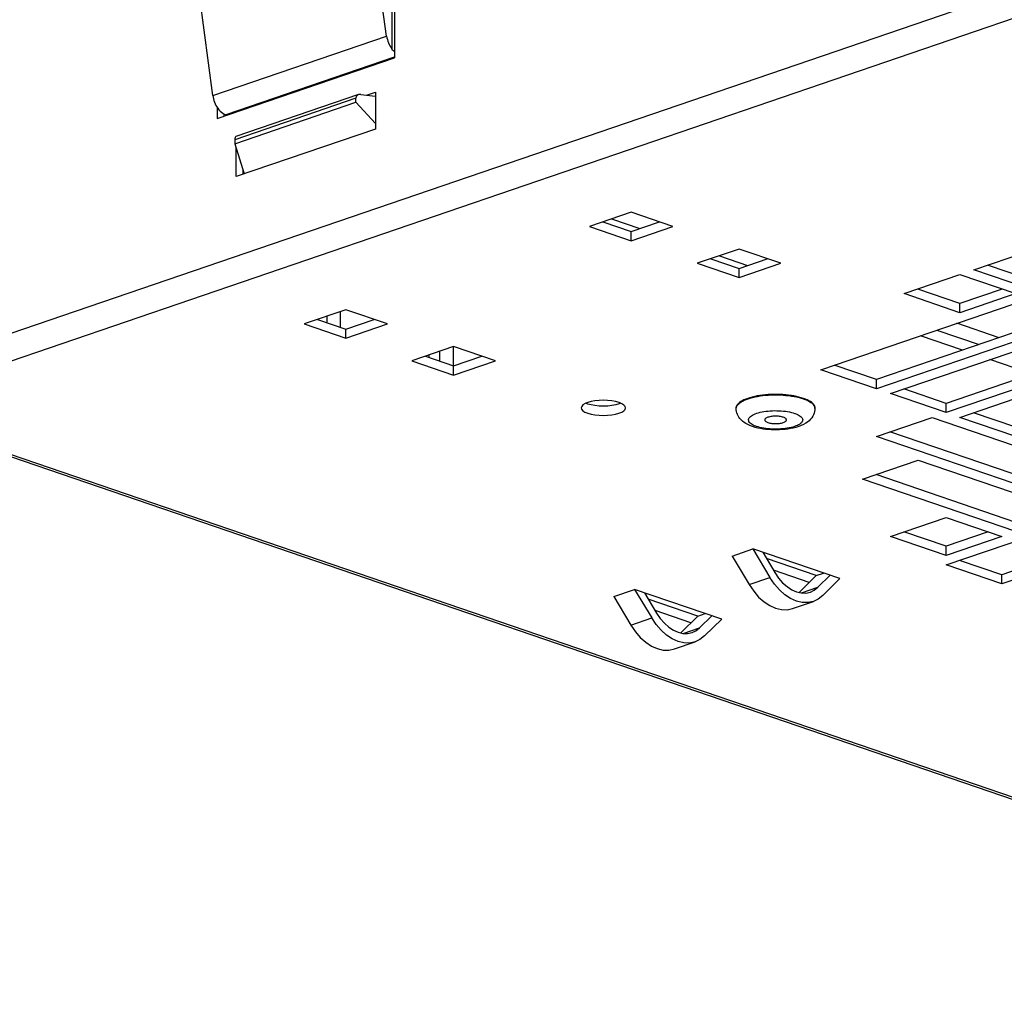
# Model space of a CAD drawing. Header units: inches. Extents: x 0 to 56.7, y 0 to 36.7.
# Tile 5 of 14: x 34.6 to 38.5, y 18.9 to 22.9. Entities that reach past the tile are written whole.
import ezdxf

# ---------------------------------------------------------------- set-up
doc = ezdxf.new("R2010")
doc.units = ezdxf.units.IN
doc.header["$LTSCALE"] = 3.116667
doc.header["$MEASUREMENT"] = 0
doc.layers.get('0').update_dxf_attribs({"linetype": 'CONTINUOUS'})

msp = doc.modelspace()

# ---------------------------------------------------------------- linework, layer by layer
at = {"color": 7, "linetype": 'Continuous'}
for p, q in [((33.9344, 21.3916), (41.7293, 24.0576)), ((41.7571, 23.955), (34.0179, 21.3081)), ((36.0674, 22.7952), (35.9731, 23.4783)), ((35.3721, 22.5574), (35.281, 23.2416)), ((36.0989, 23.2673), (36.0989, 22.709)), ((36.0877, 23.0751), (36.0877, 22.7452)), ((35.3721, 22.5574), (36.0674, 22.7952)), ((35.389, 22.4662), (36.0989, 22.709)), ((36.0979, 22.7118), (35.4238, 22.4812)), ((35.9865, 22.5596), (36.0223, 22.5718)), ((36.0223, 22.5718), (36.0223, 22.4238)), ((35.9445, 22.5466), (35.4598, 22.3808)), ((35.4598, 22.3652), (35.9445, 22.531)), ((35.9552, 22.5615), (35.4642, 22.3936)), ((35.9445, 22.531), (35.9445, 22.5466)), ((36.0223, 22.4459), (35.9445, 22.531)), ((35.9639, 22.5624), (36.0223, 22.5551)), ((35.389, 22.5114), (35.389, 22.4662)), ((35.4168, 22.4845), (35.4168, 22.4757)), ((35.4238, 22.4781), (35.4238, 22.4812)), ((36.0223, 22.4238), (35.4655, 22.2334)), ((35.4598, 22.3808), (35.4598, 22.3652)), ((35.4598, 22.3652), (35.498, 22.2445)), ((35.4655, 22.2334), (35.4655, 22.3471)), ((35.4934, 22.2429), (35.4934, 22.2593)), ((38.4164, 21.8603), (39.2516, 22.1459)), ((37.0454, 22.0912), (36.8783, 22.0341)), ((36.9669, 22.0643), (37.0798, 22.0257)), ((37.2124, 22.0341), (37.0454, 22.0912)), ((36.8783, 22.0341), (37.0454, 21.9769)), ((36.9324, 22.0526), (37.0454, 22.0139)), ((37.0454, 22.0139), (37.1583, 22.0526)), ((37.0454, 21.9769), (37.2124, 22.0341)), ((37.0454, 21.9769), (37.0454, 22.0139)), ((37.4769, 21.9436), (37.3098, 21.8865)), ((37.6439, 21.8865), (37.4769, 21.9436)), ((37.3639, 21.905), (37.4769, 21.8663)), ((37.3984, 21.9168), (37.5113, 21.8781)), ((37.4769, 21.8663), (37.5898, 21.905)), ((37.3098, 21.8865), (37.4769, 21.8293)), ((37.4769, 21.8293), (37.6439, 21.8865)), ((37.4769, 21.8293), (37.4769, 21.8663)), ((38.6392, 21.7841), (38.4164, 21.8603)), ((38.6392, 21.8211), (38.4705, 21.8788)), ((38.1381, 21.7651), (38.3608, 21.8413)), ((38.3608, 21.8413), (38.5835, 21.7651)), ((38.3608, 21.7259), (38.1921, 21.7836)), ((38.5294, 21.7836), (38.3608, 21.7259)), ((37.804, 21.4604), (38.6392, 21.746)), ((38.3608, 21.6889), (38.1381, 21.7651)), ((38.5835, 21.7651), (38.3608, 21.6889)), ((38.3608, 21.6889), (38.3608, 21.7259)), ((35.904, 21.7008), (35.737, 21.6437)), ((35.791, 21.6622), (35.904, 21.6235)), ((35.8282, 21.6749), (35.8282, 21.6495)), ((35.8824, 21.6309), (35.8824, 21.6934)), ((36.071, 21.6437), (35.904, 21.7008)), ((35.904, 21.6235), (36.0169, 21.6622)), ((38.8078, 21.6884), (38.0267, 21.4212)), ((38.8619, 21.6699), (38.0267, 21.3842)), ((35.737, 21.6437), (35.904, 21.5866)), ((35.904, 21.5866), (36.071, 21.6437)), ((35.904, 21.5866), (35.904, 21.6235)), ((38.0824, 21.3652), (38.9175, 21.6508)), ((38.5173, 21.589), (38.3487, 21.6467)), ((38.371, 21.539), (38.2024, 21.5966)), ((38.2683, 21.6192), (38.437, 21.5615)), ((39.0862, 21.5931), (38.3051, 21.326)), ((36.3355, 21.5532), (36.1685, 21.4961)), ((36.3355, 21.439), (36.3355, 21.5532)), ((36.5025, 21.4961), (36.3355, 21.5532)), ((39.1403, 21.5747), (38.3051, 21.289)), ((38.3608, 21.27), (39.1959, 21.5556)), ((36.2225, 21.5146), (36.3355, 21.476)), ((36.2381, 21.5093), (36.2381, 21.5199)), ((36.2805, 21.4948), (36.2805, 21.5344)), ((36.3355, 21.476), (36.4484, 21.5146)), ((36.1685, 21.4961), (36.3355, 21.439)), ((36.3355, 21.439), (36.5025, 21.4961)), ((38.0267, 21.4212), (37.8581, 21.4789)), ((38.6494, 21.4438), (38.4807, 21.5014)), ((38.0267, 21.3842), (37.804, 21.4604)), ((38.0267, 21.3842), (38.0267, 21.4212)), ((37.7346, 21.3461), (37.7259, 21.3489)), ((37.726, 21.347), (37.7346, 21.3443)), ((38.3051, 21.289), (38.0824, 21.3652)), ((38.3051, 21.326), (38.1365, 21.3837)), ((33.984, 21.3104), (40.9328, 18.9338)), ((34.0179, 21.3081), (40.9328, 18.943)), ((36.8475, 21.3141), (36.8457, 21.3081)), ((36.8716, 21.3236), (36.8647, 21.3266)), ((36.9007, 21.3361), (36.8854, 21.3333)), ((36.9838, 21.3199), (36.9685, 21.3171)), ((37.0082, 21.3247), (36.9969, 21.3295)), ((37.4658, 21.3062), (37.466, 21.3092)), ((37.4658, 21.3062), (37.4658, 21.3081)), ((37.7426, 21.3432), (37.7346, 21.3461)), ((37.7346, 21.3443), (37.7356, 21.344)), ((37.7356, 21.344), (37.7365, 21.3436)), ((37.7365, 21.3436), (37.7374, 21.3433)), ((37.7801, 21.3111), (37.7807, 21.3072)), ((37.7807, 21.3062), (37.7807, 21.3081)), ((37.7807, 21.3072), (37.7807, 21.3062)), ((38.3051, 21.289), (38.3051, 21.326)), ((37.6998, 21.2861), (37.7018, 21.2855)), ((38.0267, 21.1938), (38.2494, 21.27)), ((38.2494, 21.27), (39.0846, 20.9843)), ((38.5835, 21.1938), (38.3608, 21.27)), ((38.5835, 21.2308), (38.4148, 21.2885)), ((37.5467, 21.2338), (37.5447, 21.2345)), ((38.8619, 20.9081), (38.0267, 21.1938)), ((38.8619, 20.9451), (38.0808, 21.2123)), ((37.971, 21.0224), (38.1937, 21.0986)), ((38.1937, 21.0986), (38.8062, 20.8891)), ((38.5835, 20.8499), (38.0251, 21.0409)), ((38.5835, 20.8129), (37.971, 21.0224)), ((38.3051, 20.6796), (39.1403, 20.9653)), ((39.3089, 20.9076), (38.5278, 20.6405)), ((39.363, 20.8891), (38.5278, 20.6035)), ((38.0824, 20.7939), (38.3051, 20.8701)), ((38.3051, 20.8701), (38.5278, 20.7939)), ((38.3051, 20.7547), (38.1365, 20.8124)), ((38.4737, 20.8124), (38.3051, 20.7547)), ((38.3051, 20.7177), (38.0824, 20.7939)), ((38.5278, 20.7939), (38.3051, 20.7177)), ((37.4489, 20.7154), (37.5324, 20.744)), ((37.8807, 20.6248), (37.5324, 20.744)), ((37.5324, 20.744), (37.6008, 20.6296)), ((37.5718, 20.7305), (37.6205, 20.649)), ((38.3051, 20.7177), (38.3051, 20.7547)), ((37.4489, 20.7154), (37.5173, 20.601)), ((37.7857, 20.6372), (37.5869, 20.7052)), ((38.5278, 20.6035), (38.3051, 20.6796)), ((38.5278, 20.6405), (38.3592, 20.6981)), ((37.7578, 20.6097), (37.6147, 20.6587)), ((37.7857, 20.6372), (37.8151, 20.6473)), ((37.7926, 20.5902), (37.8413, 20.6383)), ((38.5278, 20.6035), (38.5278, 20.6405)), ((37.5173, 20.601), (37.6008, 20.6296)), ((37.7173, 20.5697), (37.7857, 20.6372)), ((37.8123, 20.5573), (37.8807, 20.6248)), ((36.9756, 20.5535), (37.0591, 20.5821)), ((37.0591, 20.5821), (37.1276, 20.4677)), ((37.4075, 20.463), (37.0591, 20.5821)), ((37.0985, 20.5686), (37.1473, 20.4871)), ((37.7269, 20.5677), (37.7926, 20.5902)), ((36.9756, 20.5535), (37.0441, 20.4391)), ((37.3124, 20.4753), (37.1136, 20.5433)), ((37.6914, 20.5053), (37.775, 20.5339)), ((37.2846, 20.4479), (37.1415, 20.4968)), ((37.3124, 20.4753), (37.3418, 20.4854)), ((37.0441, 20.4391), (37.1276, 20.4677)), ((37.244, 20.4078), (37.3124, 20.4753)), ((37.3193, 20.4283), (37.3681, 20.4764)), ((37.339, 20.3954), (37.4075, 20.463)), ((37.2536, 20.4058), (37.3193, 20.4283)), ((37.2182, 20.3434), (37.3017, 20.372))]:
    msp.add_line(p, q, dxfattribs=at)
for points in [[(36.0989, 22.7326), (36.0975, 22.7338), (36.0925, 22.7392), (36.0877, 22.7452)], [(35.3918, 22.5071), (35.3965, 22.5012), (35.4015, 22.4958), (35.4068, 22.4911), (35.4124, 22.487)], [(35.4124, 22.487), (35.418, 22.4838), (35.4238, 22.4812)], [(37.5206, 21.3489), (37.5119, 21.3462), (37.5039, 21.3432), (37.4966, 21.3401), (37.49, 21.3367), (37.4841, 21.3332), (37.479, 21.3296), (37.4746, 21.3259), (37.4712, 21.322), (37.4685, 21.3181), (37.4668, 21.3141), (37.4659, 21.3101), (37.4658, 21.3081)], [(37.466, 21.3092), (37.4671, 21.3132), (37.4691, 21.3172), (37.4719, 21.321), (37.4755, 21.3248), (37.4799, 21.3285), (37.4852, 21.3321), (37.4912, 21.3355), (37.4979, 21.3388), (37.5053, 21.3419), (37.5133, 21.3448), (37.522, 21.3475), (37.5312, 21.3499), (37.5409, 21.3521), (37.5511, 21.3541)], [(37.5497, 21.3557), (37.5395, 21.3537), (37.5298, 21.3514), (37.5206, 21.3489)], [(37.6968, 21.3557), (37.6862, 21.3574), (37.6752, 21.3589), (37.664, 21.3601), (37.6525, 21.361), (37.6409, 21.3616), (37.6291, 21.3619), (37.6174, 21.3619), (37.6056, 21.3616), (37.594, 21.361), (37.5825, 21.3601), (37.5713, 21.3589), (37.5603, 21.3574), (37.5497, 21.3557)], [(37.5511, 21.3541), (37.5617, 21.3558), (37.5726, 21.3572), (37.5838, 21.3583), (37.5952, 21.3592), (37.6068, 21.3598), (37.6184, 21.36), (37.6301, 21.36), (37.6417, 21.3597), (37.6533, 21.3591), (37.6647, 21.3582), (37.6758, 21.357), (37.6867, 21.3555), (37.6972, 21.3538)], [(37.7259, 21.3489), (37.7167, 21.3514), (37.707, 21.3537), (37.6968, 21.3557)], [(37.6972, 21.3538), (37.7073, 21.3518), (37.7169, 21.3495), (37.726, 21.347)], [(36.8457, 21.3081), (36.8473, 21.3023), (36.8523, 21.2966), (36.8604, 21.2914), (36.8716, 21.2866)], [(36.8854, 21.3333), (36.8719, 21.3296), (36.8609, 21.325), (36.8526, 21.3198), (36.8475, 21.3141)], [(36.9685, 21.3171), (36.952, 21.3154), (36.9348, 21.3148), (36.9175, 21.3153), (36.9007, 21.317), (36.8855, 21.3198), (36.8716, 21.3236)], [(36.8716, 21.2866), (36.8855, 21.2828), (36.9005, 21.28), (36.9171, 21.2783), (36.9343, 21.2778), (36.9514, 21.2783), (36.9679, 21.28), (36.9832, 21.2828), (36.9967, 21.2865), (37.0077, 21.2911), (37.0159, 21.2963), (37.021, 21.302), (37.0228, 21.3081)], [(36.9969, 21.3295), (36.983, 21.3333), (36.968, 21.3361), (36.9514, 21.3378), (36.9343, 21.3383), (36.9171, 21.3378), (36.9007, 21.3361)], [(37.0038, 21.3265), (36.9971, 21.3237), (36.9838, 21.3199)], [(37.0228, 21.3081), (37.0212, 21.3138), (37.0163, 21.3195), (37.0082, 21.3247)], [(37.7374, 21.3433), (37.7452, 21.3403), (37.7522, 21.3371), (37.7586, 21.3338), (37.7642, 21.3302), (37.769, 21.3266), (37.773, 21.3229), (37.7762, 21.319), (37.7786, 21.3151), (37.7801, 21.3111)], [(37.7807, 21.3081), (37.7806, 21.31), (37.7798, 21.314), (37.778, 21.318), (37.7754, 21.3219), (37.772, 21.3258), (37.7677, 21.3295), (37.7626, 21.3332), (37.7566, 21.3367), (37.75, 21.34), (37.7426, 21.3432)], [(37.5308, 21.2335), (37.5208, 21.2372), (37.5119, 21.2413), (37.5039, 21.2456), (37.4969, 21.2502), (37.4907, 21.2551), (37.4853, 21.2602), (37.4806, 21.2654), (37.4766, 21.2709), (37.4733, 21.2764), (37.4706, 21.2821), (37.4685, 21.288), (37.467, 21.294), (37.4661, 21.3001), (37.4658, 21.3062)], [(37.5447, 21.2345), (37.5389, 21.2367), (37.5336, 21.2392), (37.529, 21.2418), (37.5249, 21.2445), (37.5215, 21.2473), (37.5188, 21.2502), (37.5168, 21.2531), (37.5156, 21.2561), (37.515, 21.2591), (37.5152, 21.2622), (37.5161, 21.2652), (37.5177, 21.2682), (37.5201, 21.2712), (37.5231, 21.274), (37.5268, 21.2768), (37.5312, 21.2794), (37.5362, 21.282), (37.5417, 21.2843), (37.5478, 21.2865), (37.5544, 21.2885), (37.5615, 21.2904), (37.5689, 21.292), (37.5767, 21.2934), (37.5849, 21.2946), (37.5933, 21.2955), (37.6019, 21.2963), (37.6106, 21.2967), (37.6195, 21.297), (37.6283, 21.2969), (37.6372, 21.2967), (37.6459, 21.2962), (37.6544, 21.2954), (37.6628, 21.2944), (37.6709, 21.2932), (37.6787, 21.2917), (37.6862, 21.2901), (37.6932, 21.2882), (37.6998, 21.2861)], [(37.7807, 21.3062), (37.7804, 21.2998), (37.7794, 21.2933), (37.7777, 21.2869), (37.7752, 21.2806), (37.772, 21.2743), (37.7681, 21.2683), (37.7633, 21.2624), (37.7577, 21.2567), (37.7512, 21.2514), (37.7438, 21.2464), (37.7353, 21.2416), (37.7258, 21.2373), (37.7155, 21.2334), (37.7046, 21.23), (37.6939, 21.2273), (37.6831, 21.2251), (37.6723, 21.2234), (37.6614, 21.222), (37.6504, 21.221), (37.6393, 21.2203), (37.6282, 21.22), (37.6171, 21.22), (37.6061, 21.2204), (37.5951, 21.2211), (37.5841, 21.2221), (37.5733, 21.2235), (37.5625, 21.2253), (37.5518, 21.2275), (37.5412, 21.2302), (37.5308, 21.2335)], [(37.7018, 21.2855), (37.7076, 21.2832), (37.7129, 21.2807), (37.7175, 21.2782), (37.7216, 21.2754), (37.725, 21.2726), (37.7277, 21.2697), (37.7296, 21.2668), (37.7309, 21.2638), (37.7315, 21.2608), (37.7313, 21.2577), (37.7304, 21.2547), (37.7288, 21.2517), (37.7264, 21.2487), (37.7234, 21.2459), (37.7197, 21.2431), (37.7153, 21.2405), (37.7103, 21.238), (37.7048, 21.2356), (37.6987, 21.2334), (37.6921, 21.2314), (37.685, 21.2295), (37.6776, 21.2279), (37.6697, 21.2265), (37.6616, 21.2253), (37.6532, 21.2244), (37.6446, 21.2237), (37.6359, 21.2232), (37.627, 21.2229), (37.6181, 21.223), (37.6093, 21.2232), (37.6006, 21.2237), (37.5921, 21.2245), (37.5837, 21.2255), (37.5756, 21.2267), (37.5677, 21.2282), (37.5603, 21.2298), (37.5533, 21.2317), (37.5467, 21.2338)], [(37.6539, 21.2704), (37.6505, 21.2715), (37.6468, 21.2724), (37.6429, 21.2732), (37.6388, 21.2738), (37.6344, 21.2743), (37.63, 21.2746), (37.6255, 21.2747), (37.621, 21.2747), (37.6165, 21.2746), (37.6121, 21.2743), (37.6077, 21.2738), (37.6036, 21.2732), (37.5997, 21.2724), (37.596, 21.2715), (37.5927, 21.2704), (37.5896, 21.2693), (37.587, 21.268), (37.5847, 21.2667), (37.5829, 21.2653), (37.5814, 21.2638), (37.5805, 21.2623), (37.58, 21.2608), (37.5799, 21.26)], [(37.6666, 21.26), (37.6665, 21.2607), (37.666, 21.2622), (37.6651, 21.2637), (37.6637, 21.2652), (37.6619, 21.2667), (37.6596, 21.268), (37.6569, 21.2693), (37.6539, 21.2704)], [(37.5799, 21.26), (37.58, 21.2592), (37.5804, 21.2577), (37.5814, 21.2562), (37.5828, 21.2547), (37.5846, 21.2533), (37.5869, 21.2519), (37.5896, 21.2506), (37.5926, 21.2495)], [(37.5926, 21.2495), (37.596, 21.2484), (37.5997, 21.2475), (37.6036, 21.2468), (37.6077, 21.2461), (37.6121, 21.2456), (37.6165, 21.2453), (37.621, 21.2452), (37.6255, 21.2452), (37.63, 21.2453), (37.6344, 21.2456), (37.6387, 21.2461), (37.6429, 21.2468), (37.6468, 21.2475), (37.6505, 21.2484), (37.6538, 21.2495), (37.6569, 21.2506), (37.6595, 21.2519), (37.6618, 21.2532), (37.6636, 21.2546), (37.665, 21.2561), (37.666, 21.2576), (37.6665, 21.2591), (37.6666, 21.26)], [(37.6205, 20.649), (37.6353, 20.6273), (37.6514, 20.6086), (37.6691, 20.5929), (37.6876, 20.5807), (37.7066, 20.5723), (37.7255, 20.5677), (37.744, 20.5673), (37.7622, 20.5711)], [(37.5173, 20.601), (37.5355, 20.5743), (37.5553, 20.5514), (37.577, 20.5321), (37.5997, 20.5171), (37.623, 20.5067), (37.6463, 20.5011), (37.6691, 20.5006), (37.6914, 20.5053)], [(37.775, 20.5339), (37.7526, 20.5292), (37.7299, 20.5297), (37.7065, 20.5353), (37.6832, 20.5456), (37.6605, 20.5607), (37.6388, 20.58), (37.619, 20.6029), (37.6008, 20.6296)], [(37.7622, 20.5711), (37.7778, 20.5785), (37.7926, 20.5902)], [(37.8123, 20.5573), (37.7941, 20.543), (37.775, 20.5339)], [(37.1473, 20.4871), (37.1621, 20.4654), (37.1782, 20.4468), (37.1958, 20.4311), (37.2143, 20.4188), (37.2333, 20.4104), (37.2523, 20.4059), (37.2708, 20.4054), (37.289, 20.4092)], [(37.3017, 20.372), (37.2793, 20.3673), (37.2566, 20.3678), (37.2333, 20.3734), (37.21, 20.3838), (37.1872, 20.3988), (37.1656, 20.4181), (37.1458, 20.441), (37.1276, 20.4677)], [(37.0441, 20.4391), (37.0623, 20.4124), (37.082, 20.3895), (37.1037, 20.3703), (37.1265, 20.3552), (37.1498, 20.3448), (37.1731, 20.3393), (37.1958, 20.3388), (37.2182, 20.3434)], [(37.289, 20.4092), (37.3045, 20.4167), (37.3193, 20.4283)], [(37.339, 20.3954), (37.3208, 20.3811), (37.3017, 20.372)]]:
    msp.add_lwpolyline(points, dxfattribs=at)
for centre, major_axis, ratio, start_param, end_param in [((36.1213, 22.7907), (-0.0254, 0.0718), 0.676017, 1.274751, 2.00055), ((35.4241, 22.5523), (-0.0239, 0.0723), 0.652824, 1.288975, 2.014775), ((35.9643, 22.5438), (0.0169, -0.0119), 0.853262, 8.411417, 9.96476), ((35.4679, 22.374), (-0.0032, 0.0197), 0.37801, 0.063145, 1.158579)]:
    msp.add_ellipse(centre, major_axis=major_axis, ratio=ratio, start_param=start_param, end_param=end_param, dxfattribs=at)

doc.saveas('drawing.dxf')
